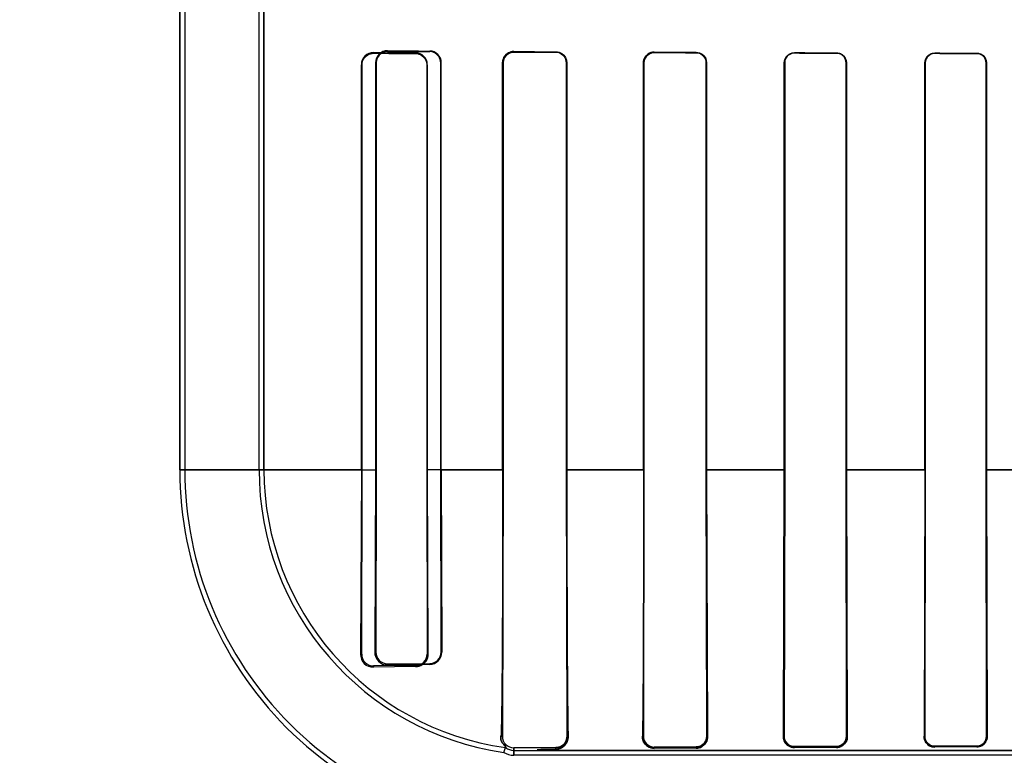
# Model space of a CAD drawing. Header units: millimetres. Extents: x 0 to 297, y 0 to 210.
# Tile 135 of 256: x 55.973 to 56.219, y 157.09 to 157.274. Entities that reach past the tile are written whole.
import ezdxf

# ---------------------------------------------------------------- set-up
doc = ezdxf.new("R2010")
doc.units = ezdxf.units.MM
doc.header["$LTSCALE"] = 16.335
doc.layers.get('0').update_dxf_attribs({"linetype": 'CONTINUOUS'})
for name, color, linetype in [('AXES_REF', 7, 'CONTINUOUS'), ('INTFCLR_1', 7, 'CONTINUOUS'), ('INTFCLR_72935', 7, 'CONTINUOUS')]:
    doc.layers.add(name, color=color, linetype=linetype)

msp = doc.modelspace()

# ---------------------------------------------------------------- linework, layer by layer
at = {"color": 7, "linetype": 'Continuous'}
for radius in [6.787079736, 6.7865, 6.743039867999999]:
    msp.add_circle((57.4637306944, 154.7114647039), radius, dxfattribs=at)
for radius, start, end in [(6.72, 278.2771290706, 261.7228709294), (6.874, 193.234383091, 36.7246116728)]:
    msp.add_arc((57.4637306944, 154.7114647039), radius, start, end, dxfattribs=at)
at = {"layer": 'AXES_REF', "color": 9, "linetype": 'Continuous'}
for radius in [6.191158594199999, 4.150003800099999]:
    msp.add_circle((57.4637306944, 154.7114647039), radius, dxfattribs=at)
at = {"layer": 'INTFCLR_1', "color": 6, "linetype": 'Continuous'}
for p, q in [((56.0134485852, 159.0304547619), (56.0134485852, 157.1614547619)), ((56.0146828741, 159.0304665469), (56.0146828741, 157.1614547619)), ((56.0332142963, 157.1614547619), (56.0332142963, 157.2787682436)), ((56.0344485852, 157.2787682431), (56.0344485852, 157.1614547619)), ((56.0587420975, 157.1614547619), (56.0587420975, 157.2624668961)), ((56.0589195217, 157.1614547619), (56.0589195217, 157.2624668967)), ((56.0750546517, 157.2624668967), (56.0750546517, 157.1614547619)), ((56.0751998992, 157.2624668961), (56.0751998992, 157.1614547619)), ((56.0939824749, 157.1614547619), (56.0939824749, 157.2629547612)), ((56.09410939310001, 157.1614547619), (56.09410939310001, 157.2629547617)), ((56.1098938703, 157.2629547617), (56.1098938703, 157.1614547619)), ((56.1100086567, 157.2629547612), (56.1100086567, 157.1614547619)), ((56.1291412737, 157.1614547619), (56.1291412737, 157.2629547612)), ((56.129247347, 157.1614547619), (56.129247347, 157.2629547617)), ((56.1447723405, 157.2629547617), (56.1447723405, 157.1614547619)), ((56.14487182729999, 157.2629547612), (56.14487182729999, 157.1614547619)), ((56.1642594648, 157.1614547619), (56.1642594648, 157.2629547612)), ((56.1643537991, 157.1614547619), (56.1643537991, 157.2629547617)), ((56.1796771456, 157.2629547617), (56.1796771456, 157.1614547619)), ((56.1797673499, 157.2629547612), (56.1797673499, 157.1614547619)), ((56.19935072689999, 157.1614547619), (56.19935072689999, 157.2629547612)), ((56.19943756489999, 157.1614547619), (56.19943756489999, 157.2629547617)), ((56.21460195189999, 157.2629547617), (56.21460195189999, 157.1614547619)), ((56.21468601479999, 157.2629547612), (56.21468601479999, 157.1614547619)), ((56.0587420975, 157.1614547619), (56.0585247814, 157.1154668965)), ((56.0588200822, 157.1154668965), (56.0589195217, 157.1614547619)), ((56.0750546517, 157.1614547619), (56.0751380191, 157.1154668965)), ((56.0751998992, 157.1614547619), (56.0753447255, 157.1154668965)), ((56.09393054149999, 157.0949547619), (56.09410939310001, 157.1614547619)), ((56.1098938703, 157.1614547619), (56.1100544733, 157.0949547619)), ((56.1290995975, 157.0949547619), (56.129247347, 157.1614547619)), ((56.1447723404, 157.1614547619), (56.1449104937, 157.0949547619)), ((56.1448718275, 157.1614547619), (56.145125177, 157.0949547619)), ((56.1640253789, 157.0949547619), (56.164259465, 157.1614547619)), ((56.1642230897, 157.0949547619), (56.164353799, 157.1614547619)), ((56.1796771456, 157.1614547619), (56.179801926, 157.0949547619)), ((56.1797673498, 157.1614547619), (56.1799870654, 157.0949547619)), ((56.19935072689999, 157.1614547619), (56.1991421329, 157.0949547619)), ((56.19931759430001, 157.0949547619), (56.19943756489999, 157.1614547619)), ((56.214601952, 157.1614547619), (56.21471797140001, 157.0949547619)), ((56.2146860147, 157.1614547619), (56.2148857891, 157.0949547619)), ((56.0722849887, 157.1125832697), (56.0617849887, 157.1125094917)), ((56.0722849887, 157.1123478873), (56.0617849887, 157.1122096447)), ((56.0942541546, 157.0909537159), (56.0947111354, 157.0921353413)), ((56.1072849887, 157.0921524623), (56.0967849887, 157.0920951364)), ((56.1422849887, 157.0923048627), (56.1317849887, 157.0922641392)), ((56.1422849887, 157.0920199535), (56.1317849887, 157.0919530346)), ((56.1772849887, 157.0924182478), (56.1667849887, 157.0923873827)), ((56.1772849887, 157.0921847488), (56.1667849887, 157.0921421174)), ((56.2122849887, 157.0925053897), (56.2017849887, 157.092481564)), ((56.2122849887, 157.0922992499), (56.2017849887, 157.092268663)), ((56.0967849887, 157.0914547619), (56.1044485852, 157.0914547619)), ((56.27184842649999, 157.0902204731), (56.0967849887, 157.0902204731))]:
    msp.add_line(p, q, dxfattribs=at)
at = {"layer": 'INTFCLR_1', "color": 9, "linetype": 'Continuous'}
for p, q in [((56.0617849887, 157.2654830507), (56.0617849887, 157.2653139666)), ((56.0722849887, 157.2652517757), (56.0722849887, 157.26540193)), ((56.0967849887, 157.2657425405), (56.0967849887, 157.2656184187)), ((56.1072849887, 157.2655740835), (56.1072849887, 157.2656909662)), ((56.1317849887, 157.2655884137), (56.1317849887, 157.2654837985)), ((56.1422849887, 157.2654498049), (56.1422849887, 157.2655504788)), ((56.1667849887, 157.2654729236), (56.1667849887, 157.2653794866)), ((56.1772849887, 157.2653527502), (56.1772849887, 157.2654437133)), ((56.2017849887, 157.2653835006), (56.2017849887, 157.2652972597)), ((56.2122849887, 157.2652761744), (56.2122849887, 157.2653607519)), ((56.0589195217, 157.2624668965), (56.0587420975, 157.2624668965)), ((56.0751998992, 157.2624668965), (56.0750546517, 157.2624668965)), ((56.09410939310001, 157.2629547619), (56.093982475, 157.2629547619)), ((56.1100086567, 157.2629547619), (56.1098938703, 157.2629547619)), ((56.129247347, 157.2629547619), (56.1291412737, 157.2629547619)), ((56.1448718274, 157.2629547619), (56.1447723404, 157.2629547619)), ((56.164353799, 157.2629547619), (56.164259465, 157.2629547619)), ((56.1797673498, 157.2629547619), (56.1796771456, 157.2629547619)), ((56.19943756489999, 157.2629547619), (56.19935072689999, 157.2629547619)), ((56.2146860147, 157.2629547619), (56.214601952, 157.2629547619)), ((56.0589208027, 157.1614532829), (56.0134485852, 157.1614532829)), ((56.094109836, 157.1614532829), (56.0750545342, 157.1614532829)), ((56.1292469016, 157.1614532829), (56.1098946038, 157.1614532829)), ((56.1643540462, 157.1614532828), (56.1447716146, 157.1614532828)), ((56.1994352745, 157.1614532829), (56.1796775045, 157.1614532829)), ((56.234501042, 157.1614532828), (56.21459827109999, 157.1614532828)), ((56.0585247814, 157.1154668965), (56.0588200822, 157.1154668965)), ((56.0751380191, 157.1154668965), (56.0753447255, 157.1154668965)), ((56.0617849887, 157.1125094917), (56.0617849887, 157.1122096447)), ((56.0722849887, 157.1123478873), (56.0722849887, 157.1125832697)), ((56.09393054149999, 157.0949547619), (56.0935737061, 157.0949547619)), ((56.1100544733, 157.0949547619), (56.1103323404, 157.0949547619)), ((56.1288605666, 157.0949547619), (56.1290995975, 157.0949547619)), ((56.1449104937, 157.0949547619), (56.145125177, 157.0949547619)), ((56.1640253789, 157.0949547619), (56.1642230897, 157.0949547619)), ((56.179801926, 157.0949547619), (56.1799870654, 157.0949547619)), ((56.1991421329, 157.0949547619), (56.19931759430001, 157.0949547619)), ((56.21471797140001, 157.0949547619), (56.2148857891, 157.0949547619)), ((56.0967849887, 157.0920951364), (56.0967849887, 157.0902204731)), ((56.1072849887, 157.0917065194), (56.1072849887, 157.0921524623)), ((56.1317849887, 157.0922641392), (56.1317849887, 157.0919530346)), ((56.1422849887, 157.0920199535), (56.1422849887, 157.0923048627)), ((56.1667849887, 157.0923873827), (56.1667849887, 157.0921421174)), ((56.1772849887, 157.0921847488), (56.1772849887, 157.0924182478)), ((56.2017849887, 157.092481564), (56.2017849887, 157.092268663)), ((56.2122849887, 157.0922992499), (56.2122849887, 157.0925053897)), ((56.1044485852, 157.0914547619), (56.2718484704, 157.0914547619))]:
    msp.add_line(p, q, dxfattribs=at)
at = {"layer": 'INTFCLR_1', "color": 7, "linetype": 'Continuous'}
for p, q in [((56.1079941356, 157.0918105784), (56.1084625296, 157.0919814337)), ((56.1084625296, 157.0919814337), (56.10888739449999, 157.0922162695)), ((56.1072849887, 157.0917065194), (56.1079941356, 157.0918105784))]:
    msp.add_line(p, q, dxfattribs=at)
for points in [[(56.0609283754, 157.2651877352), (56.0610125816, 157.2652122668), (56.0610994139, 157.2652346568), (56.0611888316, 157.2652547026), (56.06128044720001, 157.2652721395), (56.061374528, 157.2652868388), (56.06147201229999, 157.2652986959), (56.0615731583, 157.2653074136), (56.0616775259, 157.2653126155), (56.0617849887, 157.2653139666)], [(56.0967849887, 157.2657425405), (56.0966768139, 157.2657410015), (56.0965716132, 157.2657354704), (56.0964695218, 157.2657262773), (56.0963710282, 157.2657138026), (56.096275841, 157.2656983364), (56.09618291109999, 157.2656799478), (56.0960919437, 157.2656587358), (56.0960033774, 157.2656349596), (56.09591726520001, 157.2656088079)], [(56.0959321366, 157.2654821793), (56.0960196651, 157.2655096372), (56.0961091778, 157.2655343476), (56.0962005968, 157.2655561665), (56.0962937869, 157.265574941), (56.0963887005, 157.2655905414), (56.0964853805, 157.2656028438), (56.09658376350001, 157.2656116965), (56.09668367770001, 157.2656169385), (56.0967849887, 157.2656184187)], [(56.1640253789, 157.0949547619), (56.16402540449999, 157.0948647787), (56.1640284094, 157.0947737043), (56.1640345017, 157.0946816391), (56.164043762, 157.0945889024), (56.1640563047, 157.0944953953), (56.16407235, 157.0944006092), (56.16409210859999, 157.094304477), (56.16411570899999, 157.0942073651), (56.164143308, 157.0941094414)], [(56.21471797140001, 157.0949547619), (56.2147164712, 157.0948578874), (56.2147110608, 157.0947603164), (56.2147016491, 157.0946622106), (56.2146881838, 157.094563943), (56.2146705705, 157.0944654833), (56.21464858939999, 157.094366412), (56.2146220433, 157.0942667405), (56.2145908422, 157.0941668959), (56.2145548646, 157.0940671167)], [(56.2146070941, 157.093743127), (56.2146601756, 157.0938555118), (56.2147096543, 157.0939748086), (56.2147547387, 157.0941009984), (56.2147949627, 157.0942353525), (56.21482895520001, 157.0943763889), (56.2148552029, 157.0945196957), (56.2148733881, 157.0946634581), (56.21488363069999, 157.0948086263), (56.2148857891, 157.0949547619)]]:
    msp.add_lwpolyline(points, dxfattribs=at)
at = {"layer": 'INTFCLR_1', "color": 6, "linetype": 'Continuous'}
for centre, radius, start, end in [((56.0617588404, 157.2624663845), 0.0030167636, 89.50337510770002, 179.9902833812), ((56.0722645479, 157.2624666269), 0.0029353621, 0.0052555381, 89.60101121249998), ((56.1044485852, 157.1614547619), 0.091, 180.0000000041, 270.0000000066), ((56.1044485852, 157.1614547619), 0.08976571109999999, 179.9999997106, 270.0000003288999), ((56.1044485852, 157.1614547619), 0.0712342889, 179.9999996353, 261.772076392), ((56.1044485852, 157.1614547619), 0.07, 179.9999999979, 262.003857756), ((56.06172811, 157.1154129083), 0.003203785, 179.0344420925, 271.0172661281), ((56.0617625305, 157.1154518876), 0.002942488, 179.7077480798, 270.4373088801), ((56.0722661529, 157.1154550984), 0.0028718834, 270.3757877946, 0.2353780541), ((56.0967689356, 157.0949335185), 0.0028384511, 179.5711877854, 270.3240456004), ((56.1317744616, 157.0949389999), 0.0026748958, 179.6623802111, 270.2254918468), ((56.0967849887, 157.0949547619), 0.0035, 233.6632837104, 270.0000000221), ((56.0967849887, 157.0949547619), 0.0047342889, 237.6848765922, 269.9999976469)]:
    msp.add_arc(centre, radius, start, end, dxfattribs=at)
for centre, major_axis, ratio, start_param, end_param in [((56.3995349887, 157.2659668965), (0.3650864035, 0), 0.0034906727, -2.752156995, -2.682292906), ((56.3995349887, 157.2659668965), (0.3860864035, 0), 0.0034906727, -2.6358278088, -2.5822577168), ((56.3995349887, 157.2664547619), (0.3650864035, 0), 0.0034906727, -2.5485709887, -2.4989177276), ((56.3995349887, 157.2664547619), (0.3860864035, 0), 0.0034906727, -2.4721230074, -2.4294368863), ((56.3995349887, 157.2664547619), (0.3650864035, 0), 0.0034906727, -2.3940887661, -2.3526946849), ((56.3995349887, 157.2664547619), (0.3860864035, 0), 0.0034906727, -2.3371288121, -2.3000343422), ((56.3995349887, 157.2664547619), (0.3650864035, 0), 0.0034906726, -2.2620717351, -2.2252929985), ((56.3995349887, 157.2664547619), (0.3860864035, 0), 0.0034906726, -2.217857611, -2.1841931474), ((56.3995349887, 157.2664547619), (0.3650864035, 0), 0.0034906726, -2.1431981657, -2.1093469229), ((56.3995349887, 157.2664547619), (0.3860864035, 0), 0.0034906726, -2.108530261, -2.0771538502)]:
    msp.add_ellipse(centre, major_axis=major_axis, ratio=ratio, start_param=start_param, end_param=end_param, dxfattribs=at)
at = {"layer": 'INTFCLR_1', "color": 7, "linetype": 'Continuous'}
for points, knots in [([(56.0589195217, 157.2624668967), (56.05891975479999, 157.2629534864), (56.05927334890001, 157.2644252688), (56.0608265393, 157.2653077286), (56.0617849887, 157.2653139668)], [0, 0, 0, 0, 0.336726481, 1, 1, 1, 1]), ([(56.09591726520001, 157.2656088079), (56.0953726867, 157.2654337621), (56.0943623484, 157.2647165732), (56.0939824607, 157.2635341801), (56.093982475, 157.2629547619)], [0, 0, 0, 0, 0.4967874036, 1, 1, 1, 1]), ([(56.0939824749, 157.2629547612), (56.0939824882, 157.2635155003), (56.0944121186, 157.2649772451), (56.0959242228, 157.2657318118), (56.0967849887, 157.265742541)], [0, 0, 0, 0, 0.3944500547, 1, 1, 1, 1]), ([(56.09410939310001, 157.2629547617), (56.0941092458, 157.263418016), (56.0944477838, 157.2647974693), (56.0958970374, 157.2656034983), (56.0967849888, 157.2656184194)], [0, 0, 0, 0, 0.3428133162, 1, 1, 1, 1]), ([(56.0753447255, 157.1154668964), (56.0753490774, 157.1148464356), (56.0750089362, 157.1137342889), (56.07379611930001, 157.1126228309), (56.0728034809, 157.112357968), (56.0722849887, 157.1123478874)], [0, 0, 0, 0, 0.3883330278, 0.6754335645, 1, 1, 1, 1]), ([(56.1103323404, 157.0949547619), (56.1103097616, 157.0944909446), (56.1101645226, 157.0935223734), (56.1091326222, 157.0921888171), (56.10796002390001, 157.0917246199), (56.1072849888, 157.0917065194)], [0, 0, 0, 0, 0.285787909, 0.5844097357, 1, 1, 1, 1]), ([(56.1100560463, 157.0949529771), (56.1100650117, 157.0943472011), (56.1095884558, 157.0928839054), (56.1080986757, 157.0921533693), (56.1072853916, 157.0921518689)], [0, 0, 0, 0, 0.4269117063, 1, 1, 1, 1]), ([(56.1317849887, 157.0919530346), (56.131328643, 157.0919508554), (56.13038172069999, 157.0921808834), (56.129183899, 157.0932318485), (56.1288520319, 157.0943497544), (56.1288605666, 157.0949547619)], [0, 0, 0, 0, 0.2969379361, 0.6062951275, 1, 1, 1, 1]), ([(56.145125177, 157.0949547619), (56.1451179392, 157.0944444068), (56.14488522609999, 157.0934463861), (56.1438092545, 157.0923218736), (56.1428068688, 157.0920277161), (56.1422849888, 157.0920199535)], [0, 0, 0, 0, 0.3412139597, 0.6510771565, 1, 1, 1, 1]), ([(56.1667849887, 157.0921421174), (56.16632698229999, 157.0921421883), (56.1653901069, 157.0923810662), (56.1642978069, 157.0934154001), (56.164020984, 157.0944299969), (56.1640253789, 157.0949547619)], [0, 0, 0, 0, 0.3169544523, 0.6368338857, 1, 1, 1, 1]), ([(56.1799870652, 157.0949547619), (56.1799825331, 157.0945045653), (56.1797737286, 157.0935570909), (56.1787583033, 157.0924692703), (56.17777384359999, 157.0921903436), (56.1772849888, 157.0921847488)], [0, 0, 0, 0, 0.3175803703, 0.6551440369, 1, 1, 1, 1]), ([(56.2017849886, 157.092268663), (56.20133460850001, 157.092269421), (56.200397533, 157.0925136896), (56.1993758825, 157.0935407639), (56.199139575, 157.0944930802), (56.1991421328, 157.0949547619)], [0, 0, 0, 0, 0.3259553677, 0.6658605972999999, 1, 1, 1, 1]), ([(56.21471635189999, 157.0949537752), (56.2147186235, 157.0944564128), (56.214340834, 157.0931827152), (56.2130276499, 157.0925043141), (56.212283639, 157.0925050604)], [0, 0, 0, 0, 0.4006573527, 1, 1, 1, 1]), ([(56.2148857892, 157.0949547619), (56.2148815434, 157.0944612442), (56.2145506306, 157.0930934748), (56.2131256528, 157.0923067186), (56.2122849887, 157.0922992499)], [0, 0, 0, 0, 0.3699023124, 1, 1, 1, 1]), ([(56.2145548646, 157.0940671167), (56.2143838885, 157.0936233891), (56.2137552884, 157.0928113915), (56.2127708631, 157.0925064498), (56.2122849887, 157.0925053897)], [0, 0, 0, 0, 0.4946186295, 1, 1, 1, 1])]:
    msp.add_open_spline(points, degree=3, knots=knots, dxfattribs=at)
at = {"layer": 'INTFCLR_1', "color": 6, "linetype": 'Continuous'}
for points, knots in [([(56.0722849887, 157.2652517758), (56.0728265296, 157.2652487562), (56.0742659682, 157.2648321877), (56.0750546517, 157.26333519), (56.0750546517, 157.2624668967)], [0, 0, 0, 0, 0.3841204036, 1, 1, 1, 1]), ([(56.1072849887, 157.2656909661), (56.1077895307, 157.2656886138), (56.1091988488, 157.2653079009), (56.1100086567, 157.2638338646), (56.1100086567, 157.2629547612)], [0, 0, 0, 0, 0.3646494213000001, 1, 1, 1, 1]), ([(56.1072849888, 157.265574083), (56.10774951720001, 157.2655722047), (56.109095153, 157.265226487), (56.1098938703, 157.2638135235), (56.1098938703, 157.2629547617)], [0, 0, 0, 0, 0.3510422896, 1, 1, 1, 1]), ([(56.1291412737, 157.2629547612), (56.1291412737, 157.2634586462), (56.1295208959, 157.2648277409), (56.1309490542, 157.2655915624), (56.1317849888, 157.2655884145)], [0, 0, 0, 0, 0.3760825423, 1, 1, 1, 1]), ([(56.129247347, 157.2629547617), (56.129247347, 157.26346045), (56.12963360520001, 157.2647799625), (56.13100265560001, 157.2654864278), (56.1317849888, 157.2654837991)], [0, 0, 0, 0, 0.392607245, 1, 1, 1, 1]), ([(56.1422849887, 157.2655504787), (56.1428045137, 157.2655486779), (56.14415148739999, 157.26514719), (56.14487182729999, 157.2637518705), (56.14487182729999, 157.2629547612)], [0, 0, 0, 0, 0.3945870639, 1, 1, 1, 1]), ([(56.1422849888, 157.2654498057), (56.1428036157, 157.2654481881), (56.1441031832, 157.2650432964), (56.1447723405, 157.2637032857), (56.1447723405, 157.2629547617)], [0, 0, 0, 0, 0.4092870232, 1, 1, 1, 1]), ([(56.1642594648, 157.2629547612), (56.1642594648, 157.263474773), (56.1646624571, 157.2647910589), (56.1660219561, 157.2654751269), (56.1667849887, 157.2654729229)], [0, 0, 0, 0, 0.4052942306, 1, 1, 1, 1]), ([(56.1643537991, 157.2629547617), (56.1643537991, 157.2634633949), (56.16475004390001, 157.2647323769), (56.1660578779, 157.2653814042), (56.1667849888, 157.2653794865)], [0, 0, 0, 0, 0.4115999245, 1, 1, 1, 1]), ([(56.17728498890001, 157.2654437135), (56.1777562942, 157.2654424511), (56.17904302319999, 157.2650858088), (56.1797673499, 157.2637444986), (56.1797673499, 157.2629547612)], [0, 0, 0, 0, 0.3737433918, 1, 1, 1, 1]), ([(56.1772849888, 157.2653527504), (56.1777334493, 157.2653516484), (56.1789720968, 157.2650138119), (56.1796771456, 157.2637209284), (56.1796771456, 157.2629547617)], [0, 0, 0, 0, 0.3692172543, 1, 1, 1, 1]), ([(56.19935072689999, 157.2629547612), (56.19935072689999, 157.2634740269), (56.199757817, 157.2647469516), (56.2010661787, 157.2653851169), (56.2017849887, 157.2653835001)], [0, 0, 0, 0, 0.4194129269, 1, 1, 1, 1]), ([(56.19943756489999, 157.2629547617), (56.19943756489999, 157.2634596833), (56.1998344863, 157.2646881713), (56.2010956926, 157.2652986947), (56.2017849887, 157.2652972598)], [0, 0, 0, 0, 0.4228048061, 1, 1, 1, 1]), ([(56.2122849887, 157.2653607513), (56.2128652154, 157.2653595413), (56.2141354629, 157.2648828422), (56.21468601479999, 157.2636003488), (56.21468601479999, 157.2629547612)], [0, 0, 0, 0, 0.4733403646, 1, 1, 1, 1]), ([(56.2122849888, 157.2652761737), (56.2127585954, 157.2652752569), (56.21396693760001, 157.2649087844), (56.21460195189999, 157.2636603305), (56.21460195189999, 157.2629547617)], [0, 0, 0, 0, 0.4016426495, 1, 1, 1, 1]), ([(56.093982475, 157.1614547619), (56.093982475, 157.160837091), (56.0939823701, 157.159601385), (56.0939818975, 157.1577468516), (56.0939811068, 157.155890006), (56.0939799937, 157.1540296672), (56.09397855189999, 157.1521647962), (56.0939767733, 157.1502943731), (56.0939746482, 157.1484175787), (56.0939721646, 157.1465335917), (56.0939693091, 157.1446418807), (56.0939660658, 157.1427418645), (56.0939624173, 157.1408333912), (56.09395834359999, 157.1389162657), (56.0939538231, 157.1369908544), (56.0939488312, 157.1350574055), (56.09394334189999, 157.1331168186), (56.0939373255, 157.1311699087), (56.093930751, 157.1292182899), (56.09392358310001, 157.1272634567), (56.0939157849, 157.1253077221), (56.0939073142, 157.1233532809), (56.09389812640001, 157.1214032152), (56.0938881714, 157.1194606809), (56.0938773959, 157.1175297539), (56.09386573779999, 157.1156143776), (56.0938531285, 157.1137191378), (56.0938394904, 157.111849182), (56.0938247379, 157.1100104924), (56.09380876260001, 157.1082084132), (56.0937914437, 157.1064497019), (56.0937726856, 157.1047462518), (56.09375246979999, 157.1031163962), (56.0937308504, 157.1015821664), (56.09370171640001, 157.0997733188), (56.0936582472, 157.0975770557), (56.0936108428, 157.0958555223), (56.0935737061, 157.0949547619)], [0, 0, 0, 0, 0.0278636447, 0.055743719, 0.0836595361, 0.1116274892, 0.1396651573, 0.1677854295, 0.1960038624, 0.2243289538, 0.2527737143, 0.2813406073, 0.3100403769, 0.3388666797, 0.3678239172, 0.3968975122, 0.4260864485, 0.4553657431, 0.484724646, 0.5141260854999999, 0.5435504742, 0.5729501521, 0.6022933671, 0.6315205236, 0.6605806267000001, 0.689400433, 0.7179263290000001, 0.7460783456, 0.7737579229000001, 0.8008737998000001, 0.8273748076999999, 0.8530986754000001, 0.8777224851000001, 0.9009045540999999, 0.9223159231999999, 0.9593314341, 1, 1, 1, 1]), ([(56.1100086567, 157.1614547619), (56.1100086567, 157.1607926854), (56.1100087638, 157.1594683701), (56.1100092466, 157.1574814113), (56.1100100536, 157.1554933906), (56.1100111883, 157.1535037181), (56.1100126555, 157.1515120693), (56.1100144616, 157.1495179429), (56.110016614, 157.1475212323), (56.1100191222, 157.1455215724), (56.1100219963, 157.1435191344), (56.1100252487, 157.1415138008), (56.1100288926, 157.1395061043), (56.1100329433, 157.1374962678), (56.1100374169, 157.1354852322), (56.1100423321, 157.1334736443), (56.1100477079, 157.1314629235), (56.1100535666, 157.1294542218), (56.1100599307, 157.1274494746), (56.110066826, 157.1254504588), (56.1100742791, 157.1234596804), (56.11008231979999, 157.1214796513), (56.1100909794, 157.1195134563), (56.1101002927, 157.1175643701), (56.1101102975, 157.1156360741), (56.1101210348, 157.1137327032), (56.1101325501, 157.1118586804), (56.11014489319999, 157.1100190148), (56.11015812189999, 157.1082187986), (56.1101723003, 157.1064637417), (56.1101875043, 157.1047599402), (56.1102038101, 157.1031146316), (56.11022134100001, 157.1015342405), (56.1102401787, 157.1000255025), (56.1102715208, 157.0978400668), (56.1103013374, 157.0961584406), (56.1103323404, 157.0949547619)], [0, 0, 0, 0, 0.0298673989, 0.0597421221, 0.08963510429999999, 0.119550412, 0.1494996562, 0.1794817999, 0.2095088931, 0.2395747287, 0.2696899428, 0.2998423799, 0.3300388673, 0.3602607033, 0.390509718, 0.4207603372, 0.4510071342, 0.4812170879, 0.5113766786, 0.5414451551, 0.571396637, 0.6011847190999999, 0.6307683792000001, 0.6600959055, 0.6891123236, 0.7177582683, 0.7459615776, 0.7736542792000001, 0.8007505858, 0.8271745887, 0.8528304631, 0.8776150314, 0.9014008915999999, 0.9241289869, 0.9456819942, 1, 1, 1, 1]), ([(56.1291412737, 157.1614547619), (56.1291412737, 157.1600500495), (56.129140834, 157.1572425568), (56.1291388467, 157.1530368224), (56.1291355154, 157.1488387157), (56.1291308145, 157.1446598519), (56.1291246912, 157.1404985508), (56.12911710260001, 157.1363702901), (56.1291079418, 157.1322651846), (56.1290972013, 157.1282315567), (56.129084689, 157.1242430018), (56.12907039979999, 157.120351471), (56.1290540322, 157.1165341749), (56.1290355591, 157.1128443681), (56.12901464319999, 157.1092861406), (56.1289912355, 157.1059218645), (56.12896510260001, 157.1027858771), (56.128935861, 157.0999046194), (56.12890289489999, 157.0973201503), (56.12887584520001, 157.0956989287), (56.1288605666, 157.0949547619)], [0, 0, 0, 0, 0.0633693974, 0.1266516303, 0.1897291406, 0.2527544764, 0.3151686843, 0.377453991, 0.4389889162, 0.5003586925, 0.5594196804, 0.6189215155, 0.6759146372, 0.731627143, 0.7853781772, 0.8364361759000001, 0.8834000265, 0.9268537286, 0.9664220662, 1, 1, 1, 1]), ([(56.0947111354, 157.0921353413), (56.0951967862, 157.0920671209), (56.093345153, 157.093604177), (56.093551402, 157.0944137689), (56.0935737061, 157.0949547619)], [0, 0, 0, 0, 0.4752712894, 1, 1, 1, 1]), ([(56.1449104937, 157.0949547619), (56.14491327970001, 157.0944300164), (56.1445203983, 157.0930550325), (56.1431009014, 157.0923078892), (56.1422849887, 157.0923048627)], [0, 0, 0, 0, 0.3914106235, 1, 1, 1, 1]), ([(56.1667849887, 157.0923873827), (56.1663138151, 157.0923859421), (56.16498557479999, 157.0927332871), (56.1642189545, 157.0941248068), (56.1642230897, 157.0949547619)], [0, 0, 0, 0, 0.3621250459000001, 1, 1, 1, 1]), ([(56.179801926, 157.0949547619), (56.1798043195, 157.0944484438), (56.1794233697, 157.0931306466), (56.1780632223, 157.0924204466), (56.1772849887, 157.0924182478)], [0, 0, 0, 0, 0.3941611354, 1, 1, 1, 1]), ([(56.2017849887, 157.092481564), (56.201319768, 157.092480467), (56.2000381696, 157.09282703), (56.199314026, 157.0941658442), (56.19931759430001, 157.0949547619)], [0, 0, 0, 0, 0.3709467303, 1, 1, 1, 1]), ([(56.1072849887, 157.0917065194), (56.1068150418, 157.0916983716), (56.1056565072, 157.0916805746), (56.1044455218, 157.0916367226), (56.1016307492, 157.0916156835), (56.1038366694, 157.0914547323), (56.1044485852, 157.0914547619)], [0, 0, 0, 0, 0.2167826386, 0.5038179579, 0.7177707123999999, 1, 1, 1, 1])]:
    msp.add_open_spline(points, degree=3, knots=knots, dxfattribs=at)
at = {"layer": 'INTFCLR_1', "color": 7, "linetype": 'Continuous'}
for points in [[(56.0743820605, 157.113198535), (56.0748345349, 157.1136286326), (56.0752909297, 157.1142147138), (56.0752856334, 157.1148389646)], [(56.0722849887, 157.1123478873), (56.07286117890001, 157.1123542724), (56.0735218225, 157.112451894), (56.0739394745, 157.1128488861)], [(56.1100544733, 157.0949547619), (56.1100579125, 157.0944190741), (56.1098936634, 157.0938615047), (56.1096005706, 157.0934130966)], [(56.1288605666, 157.0949547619), (56.1288507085, 157.0944760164), (56.1289069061, 157.0939465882), (56.1291819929, 157.0935546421)], [(56.1991421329, 157.0949547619), (56.1991356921, 157.0944894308), (56.1992288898, 157.0939875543), (56.1994907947, 157.0936028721)], [(56.1096005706, 157.0934130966), (56.1093195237, 157.0929831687), (56.10894707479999, 157.0924097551), (56.1084334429, 157.0924069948)], [(56.1422849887, 157.0920199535), (56.1427644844, 157.0920229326), (56.1433550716, 157.0920378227), (56.1436733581, 157.0923964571)], [(56.1443956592, 157.0929841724), (56.1447069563, 157.0933350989), (56.1450547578, 157.0937630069), (56.1450463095, 157.0942320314)], [(56.1772849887, 157.0921847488), (56.177762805, 157.0921867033), (56.1783016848, 157.0922622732), (56.1786649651, 157.0925726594)], [(56.1790284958, 157.0928348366), (56.17941277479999, 157.0931632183), (56.1798708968, 157.0935953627), (56.1798633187, 157.0941007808)], [(56.1996025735, 157.0934238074), (56.1998534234, 157.0930554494), (56.200163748, 157.0925428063), (56.20060940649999, 157.0925441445)]]:
    msp.add_open_spline(points, degree=3, dxfattribs=at)
at = {"layer": 'INTFCLR_72935', "color": 6, "linetype": 'Continuous'}
for p, q in [((56.0134485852, 157.1614547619), (56.0134485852, 159.0304547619)), ((56.0146828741, 159.0304783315), (56.0146828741, 157.1614547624)), ((56.0332142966, 157.1614547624), (56.0332142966, 157.2820712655)), ((56.0344485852, 157.1614547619), (56.0344485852, 157.2808181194)), ((56.06227296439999, 157.2629547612), (56.06227296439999, 157.1614547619)), ((56.0624420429, 157.2629547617), (56.0624420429, 157.1614547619)), ((56.0785361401, 157.1614547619), (56.0785361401, 157.2629547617)), ((56.07867698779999, 157.1614547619), (56.07867698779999, 157.2629547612)), ((56.093982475, 157.2629547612), (56.093982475, 157.1614547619)), ((56.094109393, 157.2629547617), (56.094109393, 157.1614547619)), ((56.1098938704, 157.1614547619), (56.1098938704, 157.2629547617)), ((56.11000865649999, 157.1614547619), (56.11000865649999, 157.2629547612)), ((56.1291412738, 157.2629547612), (56.1291412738, 157.1614547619)), ((56.1292473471, 157.2629547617), (56.1292473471, 157.1614547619)), ((56.14477234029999, 157.1614547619), (56.14477234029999, 157.2629547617)), ((56.1448718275, 157.1614547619), (56.1448718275, 157.2629547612)), ((56.164259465, 157.2629547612), (56.164259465, 157.1614547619)), ((56.1643537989, 157.2629547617), (56.1643537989, 157.1614547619)), ((56.1796771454, 157.1614547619), (56.1796771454, 157.2629547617)), ((56.1797673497, 157.1614547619), (56.1797673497, 157.2629547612)), ((56.19935072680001, 157.2629547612), (56.19935072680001, 157.1614547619)), ((56.199437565, 157.2629547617), (56.199437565, 157.1614547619)), ((56.2146019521, 157.1614547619), (56.2146019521, 157.2629547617)), ((56.2146860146, 157.1614547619), (56.2146860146, 157.2629547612)), ((56.06227296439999, 157.161454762), (56.0620858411, 157.1159547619)), ((56.0624420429, 157.161454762), (56.06234895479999, 157.1159547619)), ((56.07861529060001, 157.1159547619), (56.07853614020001, 157.161454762)), ((56.07867698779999, 157.161454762), (56.0788110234, 157.1159547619)), ((56.09410939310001, 157.1614547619), (56.09393054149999, 157.0949547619)), ((56.1100544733, 157.0949547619), (56.1098938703, 157.1614547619)), ((56.129247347, 157.1614547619), (56.1290995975, 157.0949547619)), ((56.1449104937, 157.0949547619), (56.1447723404, 157.1614547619)), ((56.1448718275, 157.1614547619), (56.145125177, 157.0949547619)), ((56.1640253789, 157.0949547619), (56.164259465, 157.1614547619)), ((56.164353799, 157.1614547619), (56.1642230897, 157.0949547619)), ((56.179801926, 157.0949547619), (56.1796771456, 157.1614547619)), ((56.1797673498, 157.1614547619), (56.1799870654, 157.0949547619)), ((56.19935072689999, 157.1614547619), (56.1991421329, 157.0949547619)), ((56.19943756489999, 157.1614547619), (56.19931759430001, 157.0949547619)), ((56.21471797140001, 157.0949547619), (56.214601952, 157.1614547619)), ((56.2146860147, 157.1614547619), (56.2148857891, 157.0949547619)), ((56.0652849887, 157.1130257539), (56.0757849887, 157.1130955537)), ((56.0942541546, 157.0909537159), (56.0947111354, 157.0921353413)), ((56.0967849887, 157.0920951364), (56.1072849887, 157.0921524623)), ((56.1317849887, 157.0922641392), (56.1422849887, 157.0923048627)), ((56.1422849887, 157.0920199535), (56.1317849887, 157.0919530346)), ((56.1667849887, 157.0923873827), (56.1772849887, 157.0924182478)), ((56.1772849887, 157.0921847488), (56.1667849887, 157.0921421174)), ((56.2017849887, 157.092481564), (56.2122849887, 157.0925053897)), ((56.2122849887, 157.0922992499), (56.2017849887, 157.092268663)), ((56.0967849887, 157.0914547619), (56.1044485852, 157.0914547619))]:
    msp.add_line(p, q, dxfattribs=at)
at = {"layer": 'INTFCLR_72935', "color": 9, "linetype": 'Continuous'}
for p, q in [((56.0652849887, 157.2657802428), (56.0652849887, 157.2659421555)), ((56.0757849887, 157.2658657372), (56.0757849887, 157.2657204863)), ((56.0967849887, 157.2656184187), (56.0967849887, 157.2657425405)), ((56.1072849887, 157.2656909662), (56.1072849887, 157.2655740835)), ((56.1317849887, 157.2654837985), (56.1317849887, 157.2655884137)), ((56.1422849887, 157.2655504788), (56.1422849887, 157.2654498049)), ((56.1667849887, 157.2653794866), (56.1667849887, 157.2654729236)), ((56.1772849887, 157.2654437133), (56.1772849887, 157.2653527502)), ((56.2017849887, 157.2652972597), (56.2017849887, 157.2653835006)), ((56.2122849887, 157.2653607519), (56.2122849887, 157.2652761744)), ((56.06227296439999, 157.2629547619), (56.0624420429, 157.2629547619)), ((56.07853614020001, 157.2629547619), (56.07867698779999, 157.2629547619)), ((56.093982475, 157.2629547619), (56.09410939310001, 157.2629547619)), ((56.1098938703, 157.2629547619), (56.1100086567, 157.2629547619)), ((56.1291412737, 157.2629547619), (56.129247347, 157.2629547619)), ((56.1447723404, 157.2629547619), (56.1448718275, 157.2629547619)), ((56.164259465, 157.2629547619), (56.164353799, 157.2629547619)), ((56.1796771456, 157.2629547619), (56.1797673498, 157.2629547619)), ((56.19935072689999, 157.2629547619), (56.19943756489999, 157.2629547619)), ((56.214601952, 157.2629547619), (56.2146860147, 157.2629547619)), ((56.0134485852, 157.1614532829), (56.0624433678, 157.1614532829)), ((56.0785360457, 157.1614532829), (56.0941095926, 157.1614532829)), ((56.10989468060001, 157.1614532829), (56.1292472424, 157.1614532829)), ((56.14477155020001, 157.1614532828), (56.16435372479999, 157.1614532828)), ((56.1796776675, 157.1614532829), (56.19943623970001, 157.1614532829)), ((56.21459857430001, 157.1614532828), (56.2345002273, 157.1614532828)), ((56.06234895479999, 157.1159547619), (56.0620858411, 157.1159547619)), ((56.0788110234, 157.1159547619), (56.07861529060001, 157.1159547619)), ((56.0652849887, 157.112758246), (56.0652849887, 157.1130257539)), ((56.0757849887, 157.1130955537), (56.0757849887, 157.1128757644)), ((56.0935737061, 157.0949547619), (56.09393054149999, 157.0949547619)), ((56.1103323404, 157.0949547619), (56.1100544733, 157.0949547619)), ((56.1290995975, 157.0949547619), (56.1288605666, 157.0949547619)), ((56.145125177, 157.0949547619), (56.1449104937, 157.0949547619)), ((56.1642230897, 157.0949547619), (56.1640253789, 157.0949547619)), ((56.1799870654, 157.0949547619), (56.179801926, 157.0949547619)), ((56.19931759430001, 157.0949547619), (56.1991421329, 157.0949547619)), ((56.2148857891, 157.0949547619), (56.21471797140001, 157.0949547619)), ((56.0967849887, 157.0902204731), (56.0967849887, 157.0920951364)), ((56.1072849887, 157.0921524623), (56.1072849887, 157.0917065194)), ((56.1317849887, 157.0919530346), (56.1317849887, 157.0922641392)), ((56.1422849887, 157.0923048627), (56.1422849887, 157.0920199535)), ((56.1667849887, 157.0921421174), (56.1667849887, 157.0923873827)), ((56.1772849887, 157.0924182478), (56.1772849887, 157.0921847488)), ((56.2017849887, 157.092268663), (56.2017849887, 157.092481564)), ((56.2122849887, 157.0925053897), (56.2122849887, 157.0922992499)), ((56.2718484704, 157.0914547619), (56.1044485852, 157.0914547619))]:
    msp.add_line(p, q, dxfattribs=at)
at = {"layer": 'INTFCLR_72935', "color": 7, "linetype": 'Continuous'}
for p, q in [((56.1084625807, 157.0919814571), (56.1079943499, 157.0918106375)), ((56.1088873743, 157.0922162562), (56.1084625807, 157.0919814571)), ((56.1079943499, 157.0918106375), (56.1072849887, 157.0917065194))]:
    msp.add_line(p, q, dxfattribs=at)
for points in [[(56.0652849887, 157.2657802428), (56.0651778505, 157.2657788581), (56.06507369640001, 157.2657736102), (56.0649726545, 157.2657648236), (56.06487515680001, 157.2657528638), (56.0647809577, 157.2657380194), (56.0646891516, 157.2657203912), (56.0645994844, 157.2657001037), (56.0645123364, 157.2656774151), (56.0644277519, 157.265652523)], [(56.0959156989, 157.2656083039), (56.0960019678, 157.2656345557), (56.0960906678, 157.2656584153), (56.0961817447, 157.265679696), (56.0962747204, 157.2656981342), (56.0963699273, 157.2657136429), (56.0964685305, 157.2657261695), (56.0965708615, 157.2657354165), (56.0966763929, 157.2657409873), (56.0967849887, 157.2657425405)], [(56.0967849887, 157.2656184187), (56.096689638, 157.2656171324), (56.0965934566, 157.2656123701), (56.09649657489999, 157.2656040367), (56.0963983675, 157.2655919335), (56.0962997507, 157.2655760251), (56.0962031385, 157.2655567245), (56.0961093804, 157.2655343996), (56.09601780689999, 157.2655090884), (56.0959284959, 157.2654809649)], [(56.1309131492, 157.2654434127), (56.1310028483, 157.2654726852), (56.13109453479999, 157.2654989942), (56.1311881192, 157.2655221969), (56.1312834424, 157.2655421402), (56.1313804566, 157.2655587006), (56.13147922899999, 157.2655717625), (56.1315796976, 157.2655811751), (56.1316816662, 157.2655867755), (56.1317849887, 157.2655884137)], [(56.16414313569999, 157.0941100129), (56.1641155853, 157.0942078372), (56.16409200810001, 157.0943049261), (56.1640722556, 157.0944011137), (56.1640561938, 157.0944961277), (56.1640436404, 157.094589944), (56.16403440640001, 157.0946827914), (56.1640283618, 157.0947746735), (56.1640253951, 157.0948653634), (56.1640253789, 157.0949547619)], [(56.214556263, 157.0940707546), (56.2145913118, 157.094168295), (56.2146220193, 157.0942666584), (56.21464840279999, 157.0943656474), (56.2146705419, 157.0944653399), (56.2146883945, 157.0945652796), (56.2147019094, 157.0946644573), (56.21471121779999, 157.094762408), (56.2147165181, 157.09485923), (56.21471797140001, 157.0949547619)], [(56.2148857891, 157.0949547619), (56.2148849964, 157.0948474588), (56.2148798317, 157.0947405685), (56.2148703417, 157.0946342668), (56.2148566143, 157.0945289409), (56.214838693, 157.0944245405), (56.21481648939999, 157.0943205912), (56.2147899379, 157.0942170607), (56.21475908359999, 157.0941143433), (56.2147239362, 157.0940126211)]]:
    msp.add_lwpolyline(points, dxfattribs=at)
at = {"layer": 'INTFCLR_72935', "color": 6, "linetype": 'Continuous'}
for centre, radius, start, end in [((56.0652608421, 157.2629543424), 0.0029878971, 89.536962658, 179.9919699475), ((56.0757657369, 157.2629545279), 0.0029112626, 0.0045916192, 89.6211063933), ((56.1044485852, 157.1614547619), 0.091, 179.9999999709, 269.9999999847), ((56.1044485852, 157.1614547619), 0.08976571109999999, 179.9999997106, 270.0000003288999), ((56.1044485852, 157.1614547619), 0.0712342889, 179.9999996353, 261.772076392), ((56.1044485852, 157.1614547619), 0.07, 180.0000000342, 262.0038577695), ((56.0652418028, 157.1159140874), 0.0031561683, 179.2616040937, 270.7840118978), ((56.0652640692, 157.1159408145), 0.0029151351, 179.7258690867, 270.4111673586), ((56.07575525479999, 157.1159314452), 0.0030558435, 270.5575107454, 0.4371819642), ((56.07576716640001, 157.1159436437), 0.0028481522, 270.3585310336, 0.2236636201), ((56.09789673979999, 154.6650711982), 2.4479042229, 90.5175558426, 90.7633349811), ((56.0967689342, 157.0949335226), 0.002838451, 179.5712700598, 270.3240743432), ((56.0967849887, 157.0949547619), 0.0035, 233.6632837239, 269.9999999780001), ((56.0967849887, 157.0949547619), 0.0047342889, 237.6848765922, 269.9999976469)]:
    msp.add_arc(centre, radius, start, end, dxfattribs=at)
for major_axis, ratio, start_param, end_param in [((0.3650864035, 0), 0.0034906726, -2.7276365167, -2.66111961), ((0.3860864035, 0), 0.0034906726, -2.6174210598, -2.5653995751), ((0.3650864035, 0), 0.0034906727, -2.5485709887, -2.4989177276), ((0.3860864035, 0), 0.0034906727, -2.4721230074, -2.4294368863), ((0.3650864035, 0), 0.0034906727, -2.3940887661, -2.3526946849), ((0.3860864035, 0), 0.0034906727, -2.3371288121, -2.3000343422), ((0.3650864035, 0), 0.0034906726, -2.262071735, -2.2252929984), ((0.3860864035, 0), 0.0034906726, -2.217857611, -2.1841931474), ((0.3650864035, 0), 0.0034906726, -2.1431981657, -2.1093469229), ((0.3860864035, 0), 0.0034906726, -2.108530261, -2.0771538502)]:
    msp.add_ellipse((56.3995349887, 157.2664547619), major_axis=major_axis, ratio=ratio, start_param=start_param, end_param=end_param, dxfattribs=at)
at = {"layer": 'INTFCLR_72935', "color": 7, "linetype": 'Continuous'}
for points, knots in [([(56.0652849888, 157.265780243), (56.0647136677, 157.265775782), (56.06323444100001, 157.2653595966), (56.0624388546, 157.2638250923), (56.0624420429, 157.2629547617)], [0, 0, 0, 0, 0.3963018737, 1, 1, 1, 1]), ([(56.0967849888, 157.265742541), (56.0963088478, 157.2657372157), (56.09487121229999, 157.2654133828), (56.0939789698, 157.2638924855), (56.093982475, 157.2629547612)], [0, 0, 0, 0, 0.3367778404, 1, 1, 1, 1]), ([(56.093982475, 157.2629547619), (56.0939824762, 157.2634062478), (56.0942604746, 157.2645691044), (56.09525258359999, 157.2653947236), (56.0959156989, 157.2656083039)], [0, 0, 0, 0, 0.3932296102, 1, 1, 1, 1]), ([(56.0967849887, 157.2656184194), (56.09628383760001, 157.265611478), (56.09490041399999, 157.2652583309), (56.094105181, 157.2638083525), (56.094109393, 157.2629547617)], [0, 0, 0, 0, 0.3699431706, 1, 1, 1, 1]), ([(56.1317849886, 157.2655884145), (56.1312459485, 157.2655848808), (56.1298696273, 157.2651837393), (56.1291356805, 157.2637580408), (56.1291412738, 157.2629547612)], [0, 0, 0, 0, 0.4015729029, 1, 1, 1, 1]), ([(56.1291412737, 157.2629547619), (56.1291412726, 157.263427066), (56.12943510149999, 157.2645144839), (56.13034992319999, 157.2652483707), (56.1309131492, 157.2654434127)], [0, 0, 0, 0, 0.4420893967, 1, 1, 1, 1]), ([(56.10728473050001, 157.0921525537), (56.1077625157, 157.0921530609), (56.1091913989, 157.092510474), (56.11006852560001, 157.094022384), (56.1100552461, 157.0949537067)], [0, 0, 0, 0, 0.339046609, 1, 1, 1, 1]), ([(56.1072849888, 157.0917065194), (56.1077567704, 157.0917190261), (56.10878071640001, 157.0920027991), (56.1100406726, 157.0931621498), (56.1103054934, 157.0943523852), (56.1103323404, 157.0949547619)], [0, 0, 0, 0, 0.2901578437, 0.6292852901, 1, 1, 1, 1]), ([(56.1288605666, 157.0949547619), (56.1288536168, 157.0944576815), (56.1290854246, 157.0934740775), (56.130141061, 157.0922858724), (56.1312087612, 157.091950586), (56.1317849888, 157.0919530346)], [0, 0, 0, 0, 0.3234063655, 0.6251328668, 1, 1, 1, 1]), ([(56.1640253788, 157.0949547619), (56.1640213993, 157.0944876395), (56.1642473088, 157.093540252), (56.1652659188, 157.0924346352), (56.1662669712, 157.0921423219), (56.16678498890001, 157.0921421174)], [0, 0, 0, 0, 0.323270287, 0.6415208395, 1, 1, 1, 1]), ([(56.1772849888, 157.0921847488), (56.177755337, 157.0921904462), (56.1787311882, 157.0924548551), (56.1797660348, 157.093530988), (56.1799822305, 157.0944978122), (56.1799870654, 157.0949547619)], [0, 0, 0, 0, 0.3317967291, 0.6776605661, 1, 1, 1, 1]), ([(56.1991421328, 157.0949547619), (56.1991395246, 157.0945016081), (56.1993668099, 157.093567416), (56.2003700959, 157.0925272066), (56.2013175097, 157.092269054), (56.2017849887, 157.092268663)], [0, 0, 0, 0, 0.327968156, 0.6616694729, 1, 1, 1, 1]), ([(56.2122841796, 157.0925056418), (56.2127611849, 157.0925058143), (56.2140292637, 157.0928712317), (56.2147207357, 157.0941913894), (56.2147168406, 157.094954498)], [0, 0, 0, 0, 0.3846433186, 1, 1, 1, 1]), ([(56.2122849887, 157.0922992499), (56.2127469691, 157.0923035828), (56.2141060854, 157.0926477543), (56.2148778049, 157.0940852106), (56.2148857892, 157.0949547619)], [0, 0, 0, 0, 0.3469545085, 1, 1, 1, 1]), ([(56.2122849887, 157.0925053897), (56.212761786, 157.0925064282), (56.2137462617, 157.092804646), (56.2143823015, 157.0936171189), (56.214556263, 157.0940707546)], [0, 0, 0, 0, 0.4952997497, 1, 1, 1, 1])]:
    msp.add_open_spline(points, degree=3, knots=knots, dxfattribs=at)
at = {"layer": 'INTFCLR_72935', "color": 6, "linetype": 'Continuous'}
for points, knots in [([(56.0785361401, 157.2629547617), (56.0785361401, 157.2635040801), (56.0781184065, 157.2649385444), (56.0766367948, 157.2657159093), (56.0757849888, 157.2657204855)], [0, 0, 0, 0, 0.3920519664, 1, 1, 1, 1]), ([(56.1072849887, 157.2656909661), (56.1078001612, 157.2656885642), (56.1092117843, 157.2652972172), (56.11000865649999, 157.2638241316), (56.11000865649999, 157.2629547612)], [0, 0, 0, 0, 0.3720910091, 1, 1, 1, 1]), ([(56.1098938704, 157.2629547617), (56.1098938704, 157.2634495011), (56.1095239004, 157.2648034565), (56.1081162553, 157.2655707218), (56.1072849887, 157.265574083)], [0, 0, 0, 0, 0.373103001, 1, 1, 1, 1]), ([(56.1317849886, 157.2654837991), (56.13127141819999, 157.2654855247), (56.1299491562, 157.2650950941), (56.1292473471, 157.2637296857), (56.1292473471, 157.2629547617)], [0, 0, 0, 0, 0.398583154, 1, 1, 1, 1]), ([(56.1422849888, 157.2655504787), (56.1428128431, 157.265548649), (56.1441619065, 157.2651391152), (56.1448718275, 157.2637441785), (56.1448718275, 157.2629547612)], [0, 0, 0, 0, 0.400719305, 1, 1, 1, 1]), ([(56.14477234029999, 157.2629547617), (56.14477234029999, 157.2634617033), (56.1443834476, 157.2647599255), (56.1430444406, 157.2654474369), (56.1422849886, 157.2654498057)], [0, 0, 0, 0, 0.4003021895, 1, 1, 1, 1]), ([(56.164259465, 157.2629547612), (56.164259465, 157.2634742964), (56.1646611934, 157.2647909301), (56.1660214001, 157.2654751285), (56.16678498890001, 157.2654729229)], [0, 0, 0, 0, 0.4048976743, 1, 1, 1, 1]), ([(56.16678498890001, 157.2653794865), (56.1663119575, 157.2653807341), (56.16504940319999, 157.2650254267), (56.1643537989, 157.2637151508), (56.1643537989, 157.2629547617)], [0, 0, 0, 0, 0.3835127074, 1, 1, 1, 1]), ([(56.1772849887, 157.2654437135), (56.17776842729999, 157.2654424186), (56.1790579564, 157.265073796), (56.1797673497, 157.2637333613), (56.1797673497, 157.2629547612)], [0, 0, 0, 0, 0.3830624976, 1, 1, 1, 1]), ([(56.1796771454, 157.2629547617), (56.1796771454, 157.2634632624), (56.17928107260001, 157.2647160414), (56.1779953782, 157.2653510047), (56.1772849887, 157.2653527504)], [0, 0, 0, 0, 0.4171826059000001, 1, 1, 1, 1]), ([(56.19935072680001, 157.2629547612), (56.19935072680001, 157.263477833), (56.1997612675, 157.2647519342), (56.2010696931, 157.265385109), (56.2017849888, 157.2653835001)], [0, 0, 0, 0, 0.4223875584, 1, 1, 1, 1]), ([(56.2017849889, 157.2652972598), (56.2012176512, 157.2652984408), (56.1999754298, 157.2648358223), (56.199437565, 157.263583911), (56.199437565, 157.2629547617)], [0, 0, 0, 0, 0.4741700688, 1, 1, 1, 1]), ([(56.2122849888, 157.2653607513), (56.2127368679, 157.2653598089), (56.2139806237, 157.2650196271), (56.2146860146, 157.2637220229), (56.2146860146, 157.2629547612)], [0, 0, 0, 0, 0.3706542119, 1, 1, 1, 1]), ([(56.2146019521, 157.2629547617), (56.2146019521, 157.2634619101), (56.2142026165, 157.2646781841), (56.2129589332, 157.2652748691), (56.2122849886, 157.2652761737)], [0, 0, 0, 0, 0.4293885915, 1, 1, 1, 1]), ([(56.093982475, 157.1614547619), (56.093982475, 157.1608370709), (56.0939823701, 157.1596013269), (56.0939818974, 157.157746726), (56.0939811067, 157.1558898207), (56.09397999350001, 157.1540294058), (56.0939785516, 157.1521644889), (56.0939767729, 157.1502940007), (56.0939746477, 157.1484171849), (56.09397216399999, 157.1465331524), (56.0939693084, 157.1446414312), (56.09396606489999, 157.1427413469), (56.0939624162, 157.1408328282), (56.0939583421, 157.1389155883), (56.0939538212, 157.1369900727), (56.0939488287, 157.1350564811), (56.0939433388, 157.1331157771), (56.09393732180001, 157.1311687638), (56.09393074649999, 157.1292170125), (56.0939235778, 157.1272620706), (56.0939157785, 157.1253061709), (56.0939073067, 157.1233516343), (56.09389811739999, 157.1214013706), (56.0938881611, 157.1194587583), (56.0938773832, 157.1175275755), (56.0938657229, 157.1156120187), (56.0938531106, 157.1137165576), (56.093839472, 157.1118467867), (56.0938247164, 157.1100079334), (56.0938087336, 157.1082052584), (56.093791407, 157.1064461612), (56.0937726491, 157.1047431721), (56.0937524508, 157.1031150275), (56.09373085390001, 157.1015824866), (56.0937017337, 157.0997742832), (56.0936582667, 157.0975777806), (56.0936108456, 157.0958555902), (56.0935737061, 157.0949547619)], [0, 0, 0, 0, 0.0278645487, 0.05574543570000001, 0.0836625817, 0.1116310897, 0.1396702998, 0.1677905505, 0.1960103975, 0.2243350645, 0.2527808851, 0.2813476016, 0.3100495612, 0.3388758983, 0.3678360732, 0.3969113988, 0.4261021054, 0.4553831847, 0.4847431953, 0.5141477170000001, 0.5435728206, 0.5729761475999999, 0.6023193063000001, 0.6315518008, 0.660610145, 0.6894379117, 0.7179657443, 0.7461178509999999, 0.7737870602, 0.8009205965, 0.8274411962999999, 0.8531452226, 0.8777484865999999, 0.9008937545, 0.9222862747, 0.9593283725, 1, 1, 1, 1]), ([(56.1100086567, 157.1614547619), (56.1100086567, 157.1607926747), (56.1100087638, 157.1594683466), (56.1100092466, 157.157481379), (56.1100100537, 157.1554933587), (56.1100111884, 157.1535036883), (56.1100126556, 157.1515120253), (56.1100144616, 157.1495178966), (56.1100166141, 157.147521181), (56.1100191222, 157.1455215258), (56.1100219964, 157.1435190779), (56.1100252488, 157.1415137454), (56.11002889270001, 157.1395060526), (56.1100329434, 157.1374962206), (56.110037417, 157.1354851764), (56.1100423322, 157.1334735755), (56.11004770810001, 157.1314628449), (56.11005356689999, 157.1294541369), (56.110059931, 157.1274493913), (56.1100668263, 157.1254503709), (56.1100742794, 157.1234596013), (56.11008232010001, 157.1214795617), (56.1100909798, 157.119513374), (56.1101002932, 157.1175642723), (56.110110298, 157.1156359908), (56.1101210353, 157.1137326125), (56.11013255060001, 157.1118585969), (56.11014489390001, 157.1100189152), (56.11015812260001, 157.1082187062), (56.11017230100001, 157.1064636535), (56.1101875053, 157.1047598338), (56.11020381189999, 157.1031144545), (56.1102213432, 157.1015340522), (56.1102401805, 157.1000253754), (56.1102715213, 157.0978400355), (56.11030133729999, 157.0961584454), (56.1103323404, 157.0949547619)], [0, 0, 0, 0, 0.02986788, 0.0597427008, 0.0896355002, 0.1195508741, 0.1495001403, 0.1794828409, 0.2095094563, 0.2395754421, 0.2696907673, 0.2998433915, 0.3300395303, 0.360261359, 0.3905105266, 0.4207613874, 0.4510083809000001, 0.4812183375, 0.5113780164, 0.5414463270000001, 0.5713980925, 0.6011856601, 0.6307700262, 0.6600970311, 0.6891139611, 0.7177592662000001, 0.7459630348, 0.7736555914, 0.8007523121, 0.8271757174, 0.8528315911, 0.8776175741, 0.90140521, 0.9241306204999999, 0.9456817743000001, 1, 1, 1, 1]), ([(56.1291412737, 157.1614547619), (56.1291412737, 157.1600569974), (56.1291408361, 157.1572612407), (56.1291388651, 157.1530709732), (56.12913556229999, 157.1488890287), (56.12913088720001, 157.1447172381), (56.1291247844, 157.1405551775), (56.1291172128, 157.1364243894), (56.1291080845, 157.1323249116), (56.1290974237, 157.1283100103), (56.12908501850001, 157.1243419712), (56.1290708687, 157.1204702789), (56.1290546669, 157.1166722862), (56.1290363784, 157.1129976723), (56.1290157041, 157.1094540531), (56.12899238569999, 157.1060733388), (56.1289661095, 157.1028924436), (56.1289366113, 157.0999683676), (56.1289033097, 157.0973475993), (56.128876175, 157.0957149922), (56.1288605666, 157.0949547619)], [0, 0, 0, 0, 0.06305596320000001, 0.1261221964, 0.1890314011, 0.2517119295, 0.3143201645, 0.376790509, 0.4380603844, 0.4992562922, 0.5579114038, 0.6170674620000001, 0.6739172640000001, 0.7292480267, 0.7828387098, 0.8337797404, 0.8817624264, 0.92634013, 0.9656972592, 1, 1, 1, 1]), ([(56.0935737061, 157.0949547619), (56.09355107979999, 157.0944059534), (56.0933435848, 157.0935999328), (56.0951888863, 157.0920682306), (56.0947111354, 157.0921353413)], [0, 0, 0, 0, 0.5323894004, 1, 1, 1, 1]), ([(56.1290995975, 157.0949547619), (56.1290969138, 157.0944875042), (56.1294311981, 157.0931005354), (56.1308909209, 157.0922605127), (56.1317849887, 157.0922641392)], [0, 0, 0, 0, 0.3432392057, 1, 1, 1, 1]), ([(56.1422849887, 157.0923048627), (56.1428763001, 157.0923070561), (56.1442615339, 157.0927833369), (56.1449144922, 157.0942016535), (56.1449104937, 157.0949547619)], [0, 0, 0, 0, 0.439824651, 1, 1, 1, 1]), ([(56.145125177, 157.0949547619), (56.1451346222, 157.0944218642), (56.14485882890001, 157.0933990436), (56.1437651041, 157.0923037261), (56.1427854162, 157.0920228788), (56.1422849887, 157.0920199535)], [0, 0, 0, 0, 0.3563258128, 0.6654324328, 1, 1, 1, 1]), ([(56.1642230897, 157.0949547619), (56.164220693, 157.0944737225), (56.16457495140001, 157.0931425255), (56.1659640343, 157.0923848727), (56.1667849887, 157.0923873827)], [0, 0, 0, 0, 0.3694654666, 1, 1, 1, 1]), ([(56.1772849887, 157.0924182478), (56.1778267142, 157.0924197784), (56.179149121, 157.0928481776), (56.1798054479, 157.0942097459), (56.179801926, 157.0949547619)], [0, 0, 0, 0, 0.421003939, 1, 1, 1, 1]), ([(56.19931759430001, 157.0949547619), (56.1993154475, 157.0944801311), (56.1996684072, 157.0931956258), (56.2010047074, 157.092479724), (56.2017849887, 157.092481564)], [0, 0, 0, 0, 0.3782201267, 1, 1, 1, 1]), ([(56.1072849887, 157.0917065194), (56.10681556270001, 157.0916983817), (56.1056581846, 157.0916806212), (56.1044480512, 157.0916367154), (56.1016340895, 157.0916160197), (56.1038375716, 157.0914547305), (56.1044485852, 157.0914547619)], [0, 0, 0, 0, 0.2167233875, 0.5037270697, 0.7179512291, 1, 1, 1, 1])]:
    msp.add_open_spline(points, degree=3, knots=knots, dxfattribs=at)
at = {"layer": 'INTFCLR_72935', "color": 7, "linetype": 'Continuous'}
for points in [[(56.1096033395, 157.0934173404), (56.1098947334, 157.0938649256), (56.11005790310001, 157.0944206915), (56.1100544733, 157.0949547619)], [(56.1293970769, 157.0931974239), (56.1291308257, 157.0935763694), (56.128878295, 157.0940270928), (56.1288878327, 157.0944901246)], [(56.1799870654, 157.0949547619), (56.1799952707, 157.0944103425), (56.1799362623, 157.0937422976), (56.1795220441, 157.0933889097)], [(56.1996009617, 157.0934261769), (56.1993020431, 157.0938662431), (56.1991347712, 157.0944228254), (56.1991421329, 157.0949547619)], [(56.1072849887, 157.0921524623), (56.1077703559, 157.0921550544), (56.1084235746, 157.0921338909), (56.10868841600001, 157.0925406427)], [(56.1790267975, 157.0928333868), (56.1786777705, 157.0925356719), (56.1782464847, 157.092236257), (56.1777877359, 157.0922343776)], [(56.2017849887, 157.092268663), (56.2013103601, 157.0922672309), (56.2006804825, 157.0922597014), (56.2004137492, 157.0926522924)]]:
    msp.add_open_spline(points, degree=3, dxfattribs=at)

doc.saveas('drawing.dxf')
